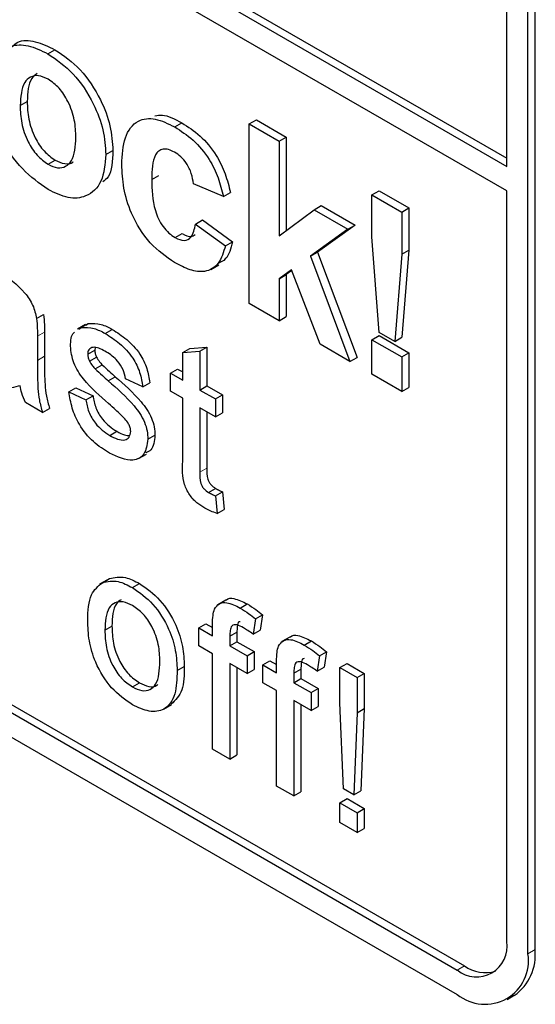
# Paper-space layout 'Blatt2' of a CAD drawing. Header units: millimetres. Extents: x 5 to 418, y 2 to 292.
# Tile 21 of 124: x 117.379 to 118.239, y 173.644 to 175.286. Entities that reach past the tile are written whole.
import ezdxf

# ---------------------------------------------------------------- set-up
doc = ezdxf.new("R2010")
doc.units = ezdxf.units.MM

psp = doc.layouts.new('Blatt2')

# ---------------------------------------------------------------- linework, layer by layer
at = {"color": 7, "linetype": 'Continuous', "lineweight": 25}
for p, q in [((113.7249, 177.6201), (118.1914, 175.0416)), ((113.7367, 177.6269), (118.1914, 175.0552)), ((118.1914, 175.0008), (113.7249, 177.5793)), ((112.2164, 177.0619), (118.1089, 173.6602)), ((113.7249, 176.2319), (118.1089, 173.701)), ((113.7367, 176.2387), (118.1207, 173.7078)), ((118.1914, 175.0416), (118.1914, 175.6539)), ((118.2268, 173.7283), (118.2268, 175.6335)), ((118.2386, 173.7351), (118.2386, 175.6403)), ((117.4261, 175.2296), (117.4379, 175.2364)), ((117.3798, 175.1432), (117.3916, 175.15)), ((117.6376, 175.1075), (117.6494, 175.1143)), ((117.762, 175.1125), (117.7738, 175.1193)), ((117.762, 174.8131), (117.762, 175.1125)), ((117.762, 175.1125), (117.8119, 175.0837)), ((117.7738, 175.1193), (117.8237, 175.0905)), ((117.8119, 175.0837), (117.8237, 175.0905)), ((117.8237, 175.0905), (117.8237, 174.9348)), ((117.8119, 175.0837), (117.8119, 174.926)), ((117.5227, 175.0613), (117.5345, 175.0681)), ((117.4264, 175.0452), (117.4382, 175.052)), ((117.5992, 175.0198), (117.6109, 175.0266)), ((117.7188, 174.9916), (117.669, 175.0127)), ((117.7188, 174.9916), (117.7306, 174.9984)), ((117.9666, 174.9944), (117.9784, 175.0012)), ((117.9666, 174.9944), (118.0165, 174.9656)), ((117.9666, 174.924), (117.9666, 174.9944)), ((117.9784, 175.0012), (118.0283, 174.9724)), ((118.1914, 173.7487), (118.1914, 175.0008)), ((117.8701, 174.9695), (117.8818, 174.9763)), ((117.8818, 174.9763), (117.9384, 174.9437)), ((117.8119, 174.926), (117.8701, 174.9695)), ((117.8701, 174.9695), (117.9266, 174.9369)), ((118.0165, 174.9656), (118.0283, 174.9724)), ((118.0165, 174.9656), (118.0165, 174.8952)), ((118.0283, 174.9724), (118.0283, 174.902)), ((117.6723, 174.9455), (117.6841, 174.9523)), ((117.6723, 174.9455), (117.7221, 174.9091)), ((117.6841, 174.9523), (117.7339, 174.9159)), ((117.9384, 174.9437), (117.8758, 174.8987)), ((117.9266, 174.9369), (117.9384, 174.9437)), ((117.6383, 174.9229), (117.6501, 174.9297)), ((117.9266, 174.9369), (117.864, 174.8919)), ((117.7221, 174.9091), (117.7339, 174.9159)), ((117.9786, 174.7648), (117.9666, 174.924)), ((117.864, 174.8919), (117.8758, 174.8987)), ((117.8758, 174.8987), (117.9417, 174.723)), ((118.0165, 174.8952), (118.0047, 174.7498)), ((118.0165, 174.8952), (118.0283, 174.902)), ((118.0283, 174.902), (118.0165, 174.7566)), ((117.698, 174.8699), (117.7112, 174.8775)), ((117.864, 174.8919), (117.9299, 174.7162)), ((117.8325, 174.8692), (117.8119, 174.8544)), ((117.8119, 174.8544), (117.8237, 174.8612)), ((117.833, 174.8679), (117.8237, 174.8612)), ((117.8237, 174.8612), (117.8237, 174.7911)), ((117.88, 174.745), (117.8325, 174.8692)), ((117.8119, 174.8544), (117.8119, 174.7843)), ((117.8119, 174.7843), (117.762, 174.8131)), ((117.4072, 174.7877), (117.419, 174.7945)), ((117.4817, 174.7729), (117.4935, 174.7797)), ((117.4893, 174.7767), (117.4935, 174.7797)), ((117.8119, 174.7843), (117.8237, 174.7911)), ((117.4203, 174.7654), (117.4203, 174.7249)), ((117.4886, 174.7777), (117.4754, 174.7701)), ((117.4775, 174.7699), (117.4817, 174.7729)), ((117.5217, 174.763), (117.5335, 174.7698)), ((118.0047, 174.7498), (117.9786, 174.7648)), ((117.4086, 174.7586), (117.4086, 174.7181)), ((117.9666, 174.7526), (117.9784, 174.7594)), ((117.9666, 174.695), (117.9666, 174.7526)), ((117.9666, 174.7526), (118.0165, 174.7238)), ((117.9784, 174.7594), (118.0283, 174.7306)), ((118.0047, 174.7498), (118.0165, 174.7566)), ((117.4924, 174.7285), (117.5042, 174.7353)), ((117.5048, 174.7395), (117.5042, 174.7353)), ((117.6509, 174.7312), (117.6626, 174.738)), ((117.6509, 174.7312), (117.6796, 174.7335)), ((117.6509, 174.6852), (117.6509, 174.7312)), ((117.6626, 174.738), (117.6913, 174.7403)), ((117.6796, 174.7335), (117.6913, 174.7403)), ((117.6796, 174.7335), (117.6796, 174.6686)), ((117.6913, 174.7403), (117.6913, 174.6754)), ((117.9299, 174.7162), (117.88, 174.745)), ((118.0165, 174.7238), (118.0283, 174.7306)), ((118.0283, 174.7306), (118.0283, 174.673)), ((117.4954, 174.7169), (117.5072, 174.7237)), ((117.9299, 174.7162), (117.9417, 174.723)), ((118.0165, 174.7238), (118.0165, 174.6662)), ((117.5049, 174.7039), (117.5166, 174.7107)), ((117.6308, 174.6968), (117.6425, 174.7036)), ((117.6308, 174.6669), (117.6308, 174.6968)), ((117.6308, 174.6968), (117.6509, 174.6852)), ((117.6425, 174.7036), (117.6509, 174.6988)), ((117.5266, 174.6841), (117.5384, 174.6909)), ((117.5843, 174.6739), (117.5555, 174.6872)), ((117.5843, 174.6739), (117.596, 174.6807)), ((118.0165, 174.6662), (117.9666, 174.695)), ((117.4608, 174.6656), (117.4726, 174.6724)), ((117.4608, 174.6656), (117.4895, 174.6523)), ((117.4726, 174.6724), (117.5013, 174.6592)), ((117.6509, 174.6553), (117.6308, 174.6669)), ((117.6796, 174.6686), (117.6913, 174.6754)), ((117.6796, 174.6686), (117.7054, 174.6537)), ((117.6913, 174.6754), (117.7172, 174.6605)), ((118.0165, 174.6662), (118.0283, 174.673)), ((117.4172, 174.6311), (117.3885, 174.6477)), ((117.4895, 174.6523), (117.5013, 174.6592)), ((117.6509, 174.5493), (117.6509, 174.6553)), ((117.7054, 174.6537), (117.7172, 174.6605)), ((117.7054, 174.6537), (117.7054, 174.6239)), ((117.7172, 174.6605), (117.7172, 174.6307)), ((117.4172, 174.6311), (117.429, 174.6379)), ((117.7054, 174.6239), (117.6796, 174.6388)), ((117.6796, 174.6388), (117.6796, 174.5316)), ((117.6913, 174.632), (117.6913, 174.5384)), ((117.7054, 174.6239), (117.7172, 174.6307)), ((117.5291, 174.593), (117.5409, 174.5998)), ((117.5929, 174.5865), (117.6047, 174.5933)), ((117.5771, 174.5543), (117.5904, 174.5619)), ((117.6941, 174.4978), (117.7059, 174.5046)), ((117.7054, 174.4921), (117.7172, 174.4989)), ((117.7054, 174.4921), (117.7083, 174.4626)), ((117.7172, 174.4989), (117.7201, 174.4694)), ((117.7083, 174.4626), (117.7201, 174.4694)), ((117.5254, 174.3522), (117.5121, 174.3445)), ((117.517, 174.3472), (117.5288, 174.354)), ((117.5671, 174.339), (117.5789, 174.3458)), ((117.7227, 174.3182), (117.7094, 174.3105)), ((117.7469, 174.3049), (117.7587, 174.3117)), ((117.7723, 174.2869), (117.7682, 174.2611)), ((117.7723, 174.2869), (117.7841, 174.2937)), ((117.7841, 174.2937), (117.78, 174.2679)), ((117.5211, 174.2679), (117.5329, 174.2747)), ((117.6778, 174.2718), (117.6896, 174.2786)), ((117.6778, 174.242), (117.6778, 174.2718)), ((117.6778, 174.2718), (117.7008, 174.2586)), ((117.6896, 174.2786), (117.7008, 174.2722)), ((117.7008, 174.2586), (117.7008, 174.2778)), ((117.7295, 174.258), (117.7413, 174.2648)), ((117.7295, 174.258), (117.7295, 174.242)), ((117.7413, 174.2648), (117.7413, 174.2488)), ((117.7682, 174.2611), (117.78, 174.2679)), ((117.8295, 174.2565), (117.8162, 174.2489)), ((117.7008, 174.2287), (117.6778, 174.242)), ((117.7295, 174.242), (117.7413, 174.2488)), ((117.7295, 174.242), (117.7582, 174.2254)), ((117.7413, 174.2488), (117.77, 174.2322)), ((117.8537, 174.2432), (117.8655, 174.25)), ((117.7008, 174.0696), (117.7008, 174.2287)), ((117.7582, 174.2254), (117.77, 174.2322)), ((117.7582, 174.2254), (117.7582, 174.1956)), ((117.77, 174.2322), (117.77, 174.2024)), ((117.8791, 174.2253), (117.875, 174.1994)), ((117.8791, 174.2253), (117.8909, 174.2321)), ((117.8909, 174.2321), (117.8868, 174.2062)), ((117.6417, 174.2008), (117.6535, 174.2076)), ((117.7582, 174.1956), (117.7295, 174.2122)), ((117.7295, 174.2122), (117.7295, 174.053)), ((117.7413, 174.2053), (117.7413, 174.0598)), ((117.7846, 174.2102), (117.7964, 174.217)), ((117.7846, 174.1803), (117.7846, 174.2102)), ((117.7846, 174.2102), (117.8076, 174.1969)), ((117.7964, 174.217), (117.8076, 174.2105)), ((117.8076, 174.1969), (117.8076, 174.2161)), ((117.875, 174.1994), (117.8868, 174.2062)), ((117.9132, 174.2055), (117.925, 174.2123)), ((117.9132, 174.1469), (117.9132, 174.2055)), ((117.9132, 174.2055), (117.9419, 174.189)), ((117.925, 174.2123), (117.9537, 174.1958)), ((117.7582, 174.1956), (117.77, 174.2024)), ((117.8363, 174.1963), (117.8481, 174.2031)), ((117.8363, 174.1963), (117.8363, 174.1803)), ((117.8363, 174.1803), (117.8481, 174.1871)), ((117.8481, 174.2031), (117.8481, 174.1871)), ((117.8481, 174.1871), (117.8768, 174.1706)), ((117.9419, 174.189), (117.9537, 174.1958)), ((117.9419, 174.189), (117.9419, 174.1303)), ((117.9537, 174.1958), (117.9537, 174.1371)), ((117.5671, 174.1733), (117.5789, 174.1801)), ((117.8076, 174.1671), (117.7846, 174.1803)), ((117.8363, 174.1803), (117.865, 174.1638)), ((117.865, 174.1638), (117.8768, 174.1706)), ((117.8768, 174.1706), (117.8768, 174.1407)), ((117.8076, 174.008), (117.8076, 174.1671)), ((117.865, 174.1638), (117.865, 174.1339)), ((117.6189, 174.1362), (117.6321, 174.1438)), ((117.865, 174.1339), (117.8363, 174.1505)), ((117.8363, 174.1505), (117.8363, 173.9914)), ((117.8481, 174.1437), (117.8481, 173.9982)), ((117.865, 174.1339), (117.8768, 174.1407)), ((117.919, 174.0033), (117.9132, 174.1469)), ((117.9419, 174.1303), (117.9362, 173.9934)), ((117.9419, 174.1303), (117.9537, 174.1371)), ((117.9537, 174.1371), (117.948, 174.0002)), ((117.7295, 174.053), (117.7008, 174.0696)), ((117.7295, 174.053), (117.7413, 174.0598)), ((117.8363, 173.9914), (117.8076, 174.008)), ((117.8363, 173.9914), (117.8481, 173.9982)), ((117.9362, 173.9934), (117.919, 174.0033)), ((117.9362, 173.9934), (117.948, 174.0002)), ((117.9132, 173.9801), (117.925, 173.9869)), ((117.9132, 173.9801), (117.9419, 173.9635)), ((117.9132, 173.947), (117.9132, 173.9801)), ((117.925, 173.9869), (117.9537, 173.9703)), ((117.9419, 173.9635), (117.9537, 173.9703)), ((117.9419, 173.9635), (117.9419, 173.9304)), ((117.9537, 173.9703), (117.9537, 173.9372)), ((117.9419, 173.9304), (117.9132, 173.947)), ((117.9419, 173.9304), (117.9537, 173.9372)), ((118.1923, 173.652), (118.204, 173.6588))]:
    psp.add_line(p, q, dxfattribs=at)
at = {"color": 7, "linetype": 'Continuous', "lineweight": 18}
for p, q in [((117.4086, 174.7586), (117.4203, 174.7654)), ((117.4086, 174.7181), (117.4203, 174.7249)), ((117.6796, 174.5316), (117.6913, 174.5384)), ((118.2268, 173.7283), (118.2386, 173.7351)), ((118.1089, 173.701), (118.1207, 173.7078))]:
    psp.add_line(p, q, dxfattribs=at)
at = {"color": 7, "linetype": 'Continuous', "lineweight": 25}
for centre, radius, start, end in [((118.1411, 173.7405), 0.0509, 230.7967, 9.214), ((118.1549, 173.7166), 0.0728, 230.7967, 9.214), ((118.1569, 173.726), 0.0822, 305.0133, 6.2988), ((118.1559, 173.7583), 0.0616, 235.1435, 285.9932)]:
    psp.add_arc(centre, radius, start, end, dxfattribs=at)
for points, knots in [([(117.3299, 175.175), (117.3317, 175.1903), (117.3352, 175.2208), (117.3599, 175.2446), (117.3928, 175.2457), (117.415, 175.235), (117.4261, 175.2296)], [0, 0, 0, 0, 0.27995, 0.559147, 0.779424, 1, 1, 1, 1]), ([(117.3586, 175.2321), (117.3637, 175.2387), (117.3747, 175.2529), (117.4048, 175.2522), (117.4269, 175.2417), (117.4379, 175.2364)], [0, 0, 0, 0, 0.30151, 0.650518, 1, 1, 1, 1]), ([(117.4261, 175.2296), (117.4406, 175.2196), (117.4695, 175.1996), (117.5018, 175.1504), (117.5202, 175.1019), (117.5219, 175.0748), (117.5227, 175.0613)], [0, 0, 0, 0, 0.279785, 0.559124, 0.779388, 1, 1, 1, 1]), ([(117.4379, 175.2364), (117.4524, 175.2264), (117.4813, 175.2064), (117.5136, 175.1572), (117.532, 175.1087), (117.5337, 175.0816), (117.5345, 175.0681)], [0, 0, 0, 0, 0.279785, 0.559124, 0.779388, 1, 1, 1, 1]), ([(117.4264, 175.1873), (117.421, 175.1898), (117.4102, 175.1948), (117.3965, 175.1916), (117.382, 175.1782), (117.3807, 175.1576), (117.3798, 175.1432)], [0, 0, 0, 0, 0.186985, 0.373878, 0.561022, 1, 1, 1, 1]), ([(117.408, 175.1965), (117.4048, 175.1941), (117.3932, 175.1852), (117.3923, 175.1648), (117.3916, 175.15)], [0, 0, 0, 0, 0.278205, 1, 1, 1, 1]), ([(117.4265, 175.003), (117.4118, 175.0134), (117.3824, 175.0342), (117.348, 175.0839), (117.3318, 175.1338), (117.3305, 175.1613), (117.3299, 175.175)], [0, 0, 0, 0, 0.2801445, 0.5588988, 0.7790531, 1, 1, 1, 1]), ([(117.4728, 175.0899), (117.4725, 175.0994), (117.4717, 175.1184), (117.4618, 175.148), (117.4454, 175.1736), (117.4327, 175.1827), (117.4264, 175.1873)], [0, 0, 0, 0, 0.281043, 0.560553, 0.78042, 1, 1, 1, 1]), ([(117.3798, 175.1432), (117.3801, 175.1336), (117.3809, 175.1145), (117.3908, 175.0847), (117.4073, 175.059), (117.42, 175.0498), (117.4264, 175.0452)], [0, 0, 0, 0, 0.281015, 0.560464, 0.780394, 1, 1, 1, 1]), ([(117.3916, 175.15), (117.3919, 175.1404), (117.3927, 175.1213), (117.4026, 175.0915), (117.419, 175.0658), (117.4318, 175.0566), (117.4382, 175.052)], [0, 0, 0, 0, 0.281015, 0.560464, 0.780394, 1, 1, 1, 1]), ([(117.6047, 175.1259), (117.6087, 175.1267), (117.6219, 175.1295), (117.6381, 175.1205), (117.6494, 175.1143)], [0, 0, 0, 0, 0.305493, 1, 1, 1, 1]), ([(117.5493, 175.0451), (117.5502, 175.0608), (117.5519, 175.0921), (117.573, 175.1199), (117.6046, 175.1238), (117.6266, 175.113), (117.6376, 175.1075)], [0, 0, 0, 0, 0.280707, 0.559643, 0.779504, 1, 1, 1, 1]), ([(117.6376, 175.1075), (117.6479, 175.101), (117.6685, 175.0879), (117.6947, 175.0566), (117.711, 175.0226), (117.7162, 175.0019), (117.7188, 174.9916)], [0, 0, 0, 0, 0.280457, 0.559337, 0.779383, 1, 1, 1, 1]), ([(117.6494, 175.1143), (117.6597, 175.1078), (117.6803, 175.0947), (117.7064, 175.0635), (117.7228, 175.0294), (117.728, 175.0087), (117.7306, 174.9984)], [0, 0, 0, 0, 0.280457, 0.559337, 0.779383, 1, 1, 1, 1]), ([(117.4264, 175.0452), (117.4318, 175.0427), (117.4427, 175.0377), (117.4563, 175.0409), (117.4707, 175.0547), (117.4719, 175.0754), (117.4728, 175.0899)], [0, 0, 0, 0, 0.18693, 0.373819, 0.560978, 1, 1, 1, 1]), ([(117.5227, 175.0613), (117.5213, 175.0454), (117.5184, 175.0136), (117.4929, 174.9903), (117.4605, 174.9865), (117.4378, 174.9975), (117.4265, 175.003)], [0, 0, 0, 0, 0.279924, 0.559367, 0.779516, 1, 1, 1, 1]), ([(117.5345, 175.0681), (117.5339, 175.0511), (117.5332, 175.0283), (117.5208, 175.0182), (117.5177, 175.0157)], [0, 0, 0, 0, 0.7467925, 1, 1, 1, 1]), ([(117.6372, 175.0656), (117.6339, 175.0672), (117.6273, 175.0705), (117.6181, 175.0711), (117.6106, 175.0678), (117.5999, 175.0545), (117.5995, 175.0352), (117.5992, 175.0198)], [0, 0, 0, 0, 0.125319, 0.250544, 0.375796, 0.501063, 1, 1, 1, 1]), ([(117.669, 175.0127), (117.668, 175.0183), (117.6662, 175.0296), (117.6583, 175.0461), (117.6479, 175.0586), (117.6408, 175.0632), (117.6372, 175.0656)], [0, 0, 0, 0, 0.2805608, 0.5596483, 0.7796002, 1, 1, 1, 1]), ([(117.4382, 175.052), (117.4435, 175.0497), (117.4542, 175.0449), (117.4646, 175.0458), (117.468, 175.0492), (117.4682, 175.0495)], [0, 0, 0, 0, 0.482219, 0.964333, 1, 1, 1, 1]), ([(117.6373, 174.8813), (117.6233, 174.891), (117.5953, 174.9103), (117.5649, 174.9596), (117.551, 175.0063), (117.5499, 175.0322), (117.5493, 175.0451)], [0, 0, 0, 0, 0.279707, 0.558485, 0.778934, 1, 1, 1, 1]), ([(117.5992, 175.0198), (117.5995, 175.0029), (117.5999, 174.9818), (117.6102, 174.9541), (117.6179, 174.9411), (117.6277, 174.9299), (117.6348, 174.9252), (117.6383, 174.9229)], [0, 0, 0, 0, 0.499313, 0.62455, 0.749763, 0.874784, 1, 1, 1, 1]), ([(117.6383, 174.9229), (117.6435, 174.9205), (117.6539, 174.9158), (117.6679, 174.9236), (117.6706, 174.9372), (117.6723, 174.9455)], [0, 0, 0, 0, 0.28016, 0.558978, 1, 1, 1, 1]), ([(117.6501, 174.9297), (117.6555, 174.927), (117.6641, 174.9227), (117.6697, 174.9267), (117.6718, 174.9281)], [0, 0, 0, 0, 0.628112, 1, 1, 1, 1]), ([(117.7339, 174.9159), (117.7312, 174.9047), (117.727, 174.8877), (117.7142, 174.8819), (117.7098, 174.8799)], [0, 0, 0, 0, 0.655166, 1, 1, 1, 1]), ([(117.7221, 174.9091), (117.719, 174.8986), (117.7127, 174.8776), (117.6903, 174.8641), (117.6633, 174.8677), (117.646, 174.8767), (117.6373, 174.8813)], [0, 0, 0, 0, 0.280244, 0.559157, 0.779326, 1, 1, 1, 1]), ([(117.3449, 174.8651), (117.3599, 174.8556), (117.3807, 174.8422), (117.4022, 174.8101), (117.4055, 174.7952), (117.4072, 174.7877)], [0, 0, 0, 0, 0.559253, 0.779195, 1, 1, 1, 1]), ([(117.4072, 174.7877), (117.4077, 174.7822), (117.4086, 174.7722), (117.4086, 174.7628), (117.4086, 174.7586)], [0, 0, 0, 0, 0.559817, 1, 1, 1, 1]), ([(117.419, 174.7945), (117.4195, 174.789), (117.4203, 174.779), (117.4203, 174.7696), (117.4203, 174.7654)], [0, 0, 0, 0, 0.559817, 1, 1, 1, 1]), ([(117.4935, 174.7797), (117.5005, 174.78), (117.5131, 174.7805), (117.5273, 174.7731), (117.5335, 174.7698)], [0, 0, 0, 0, 0.558938, 1, 1, 1, 1]), ([(117.4637, 174.7417), (117.4642, 174.751), (117.4646, 174.7608), (117.4702, 174.7646), (117.4705, 174.7649)], [0, 0, 0, 0, 0.9416213, 1, 1, 1, 1]), ([(117.4817, 174.7729), (117.4887, 174.7732), (117.5013, 174.7737), (117.5155, 174.7663), (117.5217, 174.763)], [0, 0, 0, 0, 0.558938, 1, 1, 1, 1]), ([(117.5217, 174.763), (117.5298, 174.7578), (117.5458, 174.7475), (117.5673, 174.7249), (117.5805, 174.6977), (117.583, 174.6818), (117.5843, 174.6739)], [0, 0, 0, 0, 0.280737, 0.560427, 0.77945, 1, 1, 1, 1]), ([(117.5335, 174.7698), (117.5415, 174.7646), (117.5576, 174.7543), (117.5791, 174.7318), (117.5923, 174.7045), (117.5948, 174.6887), (117.596, 174.6807)], [0, 0, 0, 0, 0.280737, 0.560427, 0.77945, 1, 1, 1, 1]), ([(117.5274, 174.6459), (117.5128, 174.6586), (117.4946, 174.6744), (117.476, 174.6996), (117.4664, 174.7186), (117.4648, 174.7325), (117.4637, 174.7417)], [0, 0, 0, 0, 0.501321, 0.626592, 0.751817, 1, 1, 1, 1]), ([(117.5238, 174.732), (117.5169, 174.7358), (117.5064, 174.7416), (117.4966, 174.7388), (117.4929, 174.7342), (117.4925, 174.7304), (117.4924, 174.7285)], [0, 0, 0, 0, 0.49977, 0.749095, 0.874592, 1, 1, 1, 1]), ([(117.5042, 174.7353), (117.5043, 174.7332), (117.5046, 174.7295), (117.5064, 174.7255), (117.5072, 174.7237)], [0, 0, 0, 0, 0.559236, 1, 1, 1, 1]), ([(117.5555, 174.6872), (117.5545, 174.6923), (117.5525, 174.7026), (117.5408, 174.7208), (117.5303, 174.7278), (117.5238, 174.732)], [0, 0, 0, 0, 0.280304, 0.560237, 1, 1, 1, 1]), ([(117.4086, 174.7181), (117.4086, 174.7087), (117.4087, 174.6931), (117.4092, 174.6711), (117.4111, 174.6517), (117.4151, 174.638), (117.4172, 174.6311)], [0, 0, 0, 0, 0.340206, 0.560339, 0.780175, 1, 1, 1, 1]), ([(117.4203, 174.7249), (117.4204, 174.7155), (117.4204, 174.6999), (117.421, 174.6779), (117.4229, 174.6585), (117.4269, 174.6448), (117.429, 174.6379)], [0, 0, 0, 0, 0.340206, 0.560339, 0.780175, 1, 1, 1, 1]), ([(117.4924, 174.7285), (117.4926, 174.7264), (117.4929, 174.7227), (117.4946, 174.7187), (117.4954, 174.7169)], [0, 0, 0, 0, 0.559236, 1, 1, 1, 1]), ([(117.4954, 174.7169), (117.4969, 174.7142), (117.4997, 174.7094), (117.5033, 174.7056), (117.5049, 174.7039)], [0, 0, 0, 0, 0.559084, 1, 1, 1, 1]), ([(117.5072, 174.7237), (117.5087, 174.721), (117.5115, 174.7162), (117.5151, 174.7124), (117.5166, 174.7107)], [0, 0, 0, 0, 0.559084, 1, 1, 1, 1]), ([(117.5049, 174.7039), (117.5089, 174.7001), (117.5161, 174.6934), (117.5234, 174.687), (117.5266, 174.6841)], [0, 0, 0, 0, 0.559965, 1, 1, 1, 1]), ([(117.5166, 174.7107), (117.5207, 174.7069), (117.5279, 174.7002), (117.5352, 174.6938), (117.5384, 174.6909)], [0, 0, 0, 0, 0.559965, 1, 1, 1, 1]), ([(117.3799, 174.6759), (117.3701, 174.6731), (117.3526, 174.6682), (117.331, 174.6785), (117.3215, 174.6831)], [0, 0, 0, 0, 0.559971, 1, 1, 1, 1]), ([(117.5266, 174.6841), (117.5415, 174.6711), (117.5601, 174.6548), (117.5797, 174.6296), (117.5875, 174.6152), (117.5922, 174.6001), (117.5926, 174.591), (117.5929, 174.5865)], [0, 0, 0, 0, 0.500446, 0.625396, 0.750274, 0.875069, 1, 1, 1, 1]), ([(117.5384, 174.6909), (117.5533, 174.6779), (117.5719, 174.6616), (117.5915, 174.6364), (117.5993, 174.622), (117.604, 174.6069), (117.6044, 174.5978), (117.6047, 174.5933)], [0, 0, 0, 0, 0.500446, 0.625396, 0.750274, 0.875069, 1, 1, 1, 1]), ([(117.3885, 174.6477), (117.3862, 174.653), (117.3821, 174.6625), (117.3805, 174.6718), (117.3799, 174.6759)], [0, 0, 0, 0, 0.559697, 1, 1, 1, 1]), ([(117.5288, 174.5634), (117.5197, 174.5691), (117.5016, 174.5805), (117.4784, 174.6083), (117.4655, 174.6389), (117.4624, 174.6567), (117.4608, 174.6656)], [0, 0, 0, 0, 0.280739, 0.559297, 0.779311, 1, 1, 1, 1]), ([(117.4895, 174.6523), (117.4907, 174.6457), (117.493, 174.6325), (117.5069, 174.608), (117.5207, 174.5987), (117.5291, 174.593)], [0, 0, 0, 0, 0.281314, 0.561069, 1, 1, 1, 1]), ([(117.5013, 174.6592), (117.5025, 174.6525), (117.5048, 174.6393), (117.5187, 174.6148), (117.5325, 174.6055), (117.5409, 174.5998)], [0, 0, 0, 0, 0.281314, 0.561069, 1, 1, 1, 1]), ([(117.5543, 174.6206), (117.5494, 174.6256), (117.5405, 174.6345), (117.5314, 174.6424), (117.5274, 174.6459)], [0, 0, 0, 0, 0.559788, 1, 1, 1, 1]), ([(117.5642, 174.5997), (117.564, 174.6017), (117.5636, 174.6056), (117.5602, 174.6133), (117.5566, 174.6179), (117.5543, 174.6206)], [0, 0, 0, 0, 0.279757, 0.559839, 1, 1, 1, 1]), ([(117.5291, 174.593), (117.5335, 174.5907), (117.5422, 174.586), (117.5539, 174.5843), (117.5624, 174.5888), (117.5636, 174.5961), (117.5642, 174.5997)], [0, 0, 0, 0, 0.281188, 0.560952, 0.781095, 1, 1, 1, 1]), ([(117.5409, 174.5998), (117.5453, 174.5973), (117.5528, 174.5931), (117.5595, 174.5928), (117.5622, 174.5927)], [0, 0, 0, 0, 0.596492, 1, 1, 1, 1]), ([(117.5929, 174.5865), (117.5915, 174.5773), (117.5887, 174.5591), (117.5647, 174.5471), (117.5424, 174.5572), (117.5288, 174.5634)], [0, 0, 0, 0, 0.279926, 0.560038, 1, 1, 1, 1]), ([(117.6047, 174.5933), (117.6037, 174.5835), (117.6022, 174.5691), (117.5924, 174.5652), (117.5892, 174.564)], [0, 0, 0, 0, 0.679034, 1, 1, 1, 1]), ([(117.688, 174.4714), (117.6835, 174.4742), (117.6745, 174.4798), (117.6616, 174.4933), (117.6492, 174.5194), (117.6502, 174.537), (117.6509, 174.5493)], [0, 0, 0, 0, 0.187433, 0.373821, 0.559462, 1, 1, 1, 1]), ([(117.6913, 174.5384), (117.691, 174.5323), (117.6905, 174.5248), (117.695, 174.5147), (117.6993, 174.5087), (117.7033, 174.5062), (117.7059, 174.5046)], [0, 0, 0, 0, 0.499596, 0.625239, 0.750354, 1, 1, 1, 1]), ([(117.6796, 174.5316), (117.6792, 174.5255), (117.6787, 174.518), (117.6832, 174.5079), (117.6875, 174.5019), (117.6915, 174.4994), (117.6941, 174.4978)], [0, 0, 0, 0, 0.499596, 0.625239, 0.750354, 1, 1, 1, 1]), ([(117.7059, 174.5046), (117.708, 174.5034), (117.7118, 174.5014), (117.7155, 174.4997), (117.7172, 174.4989)], [0, 0, 0, 0, 0.5599652, 1, 1, 1, 1]), ([(117.6941, 174.4978), (117.6962, 174.4966), (117.7, 174.4946), (117.7038, 174.4928), (117.7054, 174.4921)], [0, 0, 0, 0, 0.5599652, 1, 1, 1, 1]), ([(117.7083, 174.4626), (117.7045, 174.4639), (117.6978, 174.4662), (117.691, 174.4699), (117.688, 174.4714)], [0, 0, 0, 0, 0.560078, 1, 1, 1, 1]), ([(117.5288, 174.354), (117.5373, 174.3559), (117.5525, 174.3593), (117.5708, 174.35), (117.5789, 174.3458)], [0, 0, 0, 0, 0.559033, 1, 1, 1, 1]), ([(117.4924, 174.2844), (117.493, 174.3002), (117.4942, 174.3285), (117.51, 174.3415), (117.517, 174.3472)], [0, 0, 0, 0, 0.560963, 1, 1, 1, 1]), ([(117.517, 174.3472), (117.5255, 174.3491), (117.5407, 174.3525), (117.559, 174.3432), (117.5671, 174.339)], [0, 0, 0, 0, 0.559033, 1, 1, 1, 1]), ([(117.5671, 174.339), (117.5789, 174.3308), (117.6024, 174.3142), (117.628, 174.2729), (117.6402, 174.2336), (117.6412, 174.2118), (117.6417, 174.2008)], [0, 0, 0, 0, 0.279556, 0.5586, 0.778991, 1, 1, 1, 1]), ([(117.5789, 174.3458), (117.5907, 174.3376), (117.6142, 174.321), (117.6398, 174.2797), (117.652, 174.2404), (117.653, 174.2186), (117.6535, 174.2076)], [0, 0, 0, 0, 0.279556, 0.5586, 0.778991, 1, 1, 1, 1]), ([(117.5481, 174.3188), (117.5453, 174.3168), (117.5342, 174.3088), (117.5334, 174.2893), (117.5329, 174.2747)], [0, 0, 0, 0, 0.254643, 1, 1, 1, 1]), ([(117.723, 174.3178), (117.7233, 174.3182), (117.7262, 174.3216), (117.7388, 174.3215), (117.7511, 174.3154), (117.7587, 174.3117)], [0, 0, 0, 0, 0.041167, 0.414036, 1, 1, 1, 1]), ([(117.5671, 174.3092), (117.5619, 174.3117), (117.5513, 174.3167), (117.5376, 174.3148), (117.5231, 174.3022), (117.5219, 174.282), (117.5211, 174.2679)], [0, 0, 0, 0, 0.187137, 0.374025, 0.561097, 1, 1, 1, 1]), ([(117.613, 174.2159), (117.6126, 174.2251), (117.6119, 174.2434), (117.6018, 174.2722), (117.5855, 174.2963), (117.5732, 174.3049), (117.5671, 174.3092)], [0, 0, 0, 0, 0.2810641, 0.5603164, 0.7801741, 1, 1, 1, 1]), ([(117.7008, 174.2778), (117.7008, 174.2829), (117.7008, 174.2921), (117.7029, 174.2997), (117.7038, 174.3031)], [0, 0, 0, 0, 0.56037, 1, 1, 1, 1]), ([(117.7038, 174.3031), (117.7063, 174.3065), (117.7111, 174.3135), (117.7266, 174.3153), (117.7392, 174.3088), (117.7469, 174.3049)], [0, 0, 0, 0, 0.2794581, 0.5596612, 1, 1, 1, 1]), ([(117.7469, 174.3049), (117.7517, 174.3019), (117.7602, 174.2965), (117.7686, 174.2899), (117.7723, 174.2869)], [0, 0, 0, 0, 0.559945, 1, 1, 1, 1]), ([(117.7587, 174.3117), (117.7635, 174.3087), (117.772, 174.3034), (117.7804, 174.2967), (117.7841, 174.2937)], [0, 0, 0, 0, 0.559945, 1, 1, 1, 1]), ([(117.5671, 174.1434), (117.5551, 174.1518), (117.5311, 174.1686), (117.5051, 174.2111), (117.4938, 174.2511), (117.4928, 174.2733), (117.4924, 174.2844)], [0, 0, 0, 0, 0.279616, 0.558371, 0.778858, 1, 1, 1, 1]), ([(117.5329, 174.2747), (117.5332, 174.2654), (117.5339, 174.2468), (117.5436, 174.2176), (117.5603, 174.1932), (117.5727, 174.1844), (117.5789, 174.1801)], [0, 0, 0, 0, 0.281129, 0.560384, 0.780159, 1, 1, 1, 1]), ([(117.7522, 174.272), (117.7486, 174.2739), (117.7415, 174.2778), (117.7322, 174.2767), (117.7298, 174.2675), (117.7296, 174.2612), (117.7295, 174.258)], [0, 0, 0, 0, 0.281469, 0.557719, 0.778516, 1, 1, 1, 1]), ([(117.7467, 174.2821), (117.746, 174.2821), (117.7428, 174.2818), (117.7418, 174.2739), (117.7414, 174.2678), (117.7413, 174.2648)], [0, 0, 0, 0, 0.131284, 0.564968, 1, 1, 1, 1]), ([(117.7682, 174.2611), (117.7653, 174.2633), (117.7599, 174.2673), (117.7546, 174.2705), (117.7522, 174.272)], [0, 0, 0, 0, 0.559924, 1, 1, 1, 1]), ([(117.5211, 174.2679), (117.5214, 174.2586), (117.5221, 174.24), (117.5318, 174.2108), (117.5485, 174.1864), (117.5609, 174.1776), (117.5671, 174.1733)], [0, 0, 0, 0, 0.281129, 0.560384, 0.780159, 1, 1, 1, 1]), ([(117.8106, 174.2414), (117.8131, 174.2449), (117.8179, 174.2518), (117.8334, 174.2536), (117.846, 174.2472), (117.8537, 174.2432)], [0, 0, 0, 0, 0.279458, 0.559661, 1, 1, 1, 1]), ([(117.8297, 174.2562), (117.83, 174.2565), (117.833, 174.2599), (117.8456, 174.2599), (117.8579, 174.2538), (117.8655, 174.25)], [0, 0, 0, 0, 0.041167, 0.414036, 1, 1, 1, 1]), ([(117.8076, 174.2161), (117.8076, 174.2213), (117.8076, 174.2304), (117.8097, 174.238), (117.8106, 174.2414)], [0, 0, 0, 0, 0.56037, 1, 1, 1, 1]), ([(117.8537, 174.2432), (117.8585, 174.2402), (117.867, 174.2349), (117.8754, 174.2282), (117.8791, 174.2253)], [0, 0, 0, 0, 0.559945, 1, 1, 1, 1]), ([(117.8655, 174.25), (117.8703, 174.247), (117.8788, 174.2417), (117.8872, 174.235), (117.8909, 174.2321)], [0, 0, 0, 0, 0.559945, 1, 1, 1, 1]), ([(117.8535, 174.2205), (117.8528, 174.2204), (117.8496, 174.2201), (117.8485, 174.2123), (117.8482, 174.2062), (117.8481, 174.2031)], [0, 0, 0, 0, 0.131284, 0.564968, 1, 1, 1, 1]), ([(117.5671, 174.1733), (117.5724, 174.1708), (117.5831, 174.1657), (117.5967, 174.1681), (117.6111, 174.1812), (117.6122, 174.2016), (117.613, 174.2159)], [0, 0, 0, 0, 0.187044, 0.373945, 0.560983, 1, 1, 1, 1]), ([(117.6535, 174.2076), (117.6533, 174.1934), (117.6529, 174.1656), (117.6387, 174.1513), (117.6318, 174.1443)], [0, 0, 0, 0, 0.512915, 1, 1, 1, 1]), ([(117.859, 174.2103), (117.8554, 174.2123), (117.8483, 174.2161), (117.839, 174.2151), (117.8366, 174.2058), (117.8364, 174.1995), (117.8363, 174.1963)], [0, 0, 0, 0, 0.281469, 0.557719, 0.778516, 1, 1, 1, 1]), ([(117.875, 174.1994), (117.872, 174.2016), (117.8667, 174.2056), (117.8613, 174.2089), (117.859, 174.2103)], [0, 0, 0, 0, 0.559924, 1, 1, 1, 1]), ([(117.6417, 174.2008), (117.6413, 174.187), (117.6405, 174.1594), (117.623, 174.1341), (117.5957, 174.1303), (117.5766, 174.139), (117.5671, 174.1434)], [0, 0, 0, 0, 0.281033, 0.559513, 0.779602, 1, 1, 1, 1]), ([(117.5789, 174.1801), (117.5841, 174.1777), (117.5946, 174.1729), (117.6053, 174.1733), (117.6089, 174.1769), (117.6093, 174.1773)], [0, 0, 0, 0, 0.4653876, 0.9304163, 1, 1, 1, 1])]:
    psp.add_open_spline(points, degree=3, knots=knots, dxfattribs=at)

doc.saveas('drawing.dxf')
